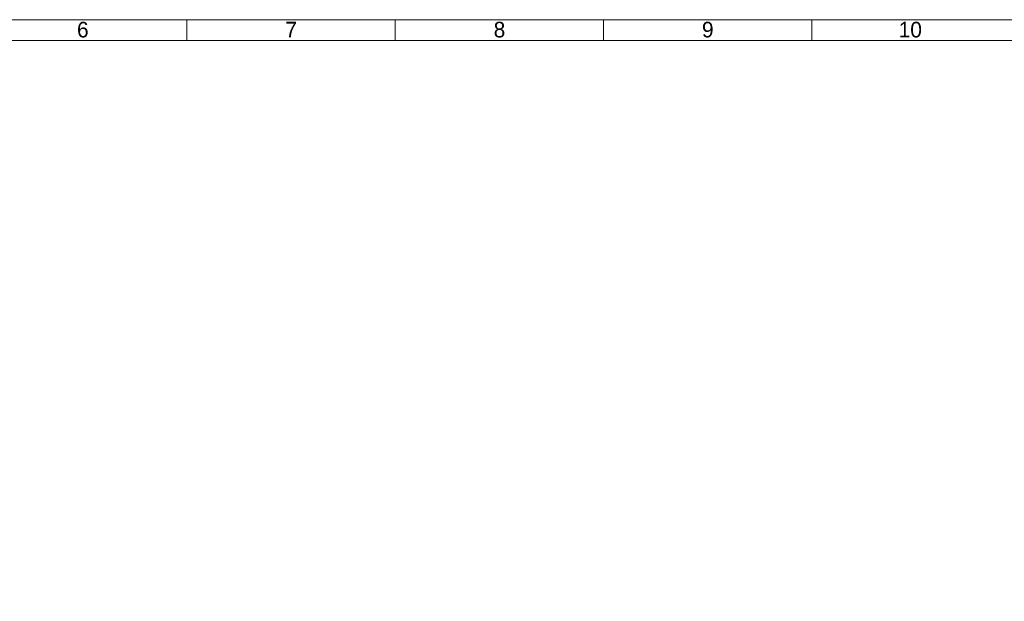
# Model space of a CAD drawing. Header units: millimetres. Extents: x 2672 to 3854, y 1493 to 2329.
# Tile 10 of 13: x 3165 to 3503, y 2091 to 2291. Entities that reach past the tile are written whole.
import ezdxf

# ---------------------------------------------------------------- set-up
doc = ezdxf.new("R2010")
doc.units = ezdxf.units.MM
doc.linetypes.add('CENTERLINE', pattern=[30, 12, -1.5, 3, -1.5, 12])
doc.layers.add('框', color=1, linetype='CENTERLINE', lineweight=5)
doc.styles.get("Standard").update_dxf_attribs({"font": 'arial.ttf'})

msp = doc.modelspace()

# ---------------------------------------------------------------- linework, layer by layer
at = {"layer": '框', "color": 1, "linetype": 'Continuous', "lineweight": 15}
for p, q in [((3222.538, 2283.916), (3222.538, 2291.071)), ((3294.089, 2283.916), (3294.089, 2291.071)), ((3365.639, 2283.916), (3365.639, 2291.071)), ((3437.19, 2283.916), (3437.19, 2291.071)), ((3439.076, 2283.916), (3818.195, 2283.916))]:
    msp.add_line(p, q, dxfattribs=at)
for points in [[(2762.827, 1539.792), (3825.35, 1539.792), (3825.35, 2291.071), (2762.827, 2291.071)], [(2769.982, 1546.947), (3818.195, 1546.947), (3818.195, 2283.916), (2769.982, 2283.916)]]:
    msp.add_lwpolyline(points, close=True, dxfattribs=at)

# ---------------------------------------------------------------- texts
at = {"layer": '框', "color": 1, "linetype": 'Continuous', "lineweight": 15, "char_height": 5.36628, "width": 2.77007}
for s, insert, attachment_point in [('{\\fﾷￂￋￎ_GB2312|b0|i0|c134|p49;6}', (3184.769, 2290.341), 1), ('{\\fﾷￂￋￎ_GB2312|b0|i0|c134|p49;7}', (3256.319, 2290.341), 1), ('{\\fﾷￂￋￎ_GB2312|b0|i0|c134|p49;8}', (3327.87, 2290.341), 1), ('{\\fU+FFB7ￂￋￎ_GB|b0|i0|c134|p49;9}', (3403.409, 2290.341), 3), ('{\\fU+FFB7ￂￋￎ_GB|b0|i0|c134|p49;10}', (3474.959, 2290.341), 3)]:
    msp.add_mtext(s, dxfattribs=dict(at, insert=insert, attachment_point=attachment_point))

doc.saveas('drawing.dxf')
